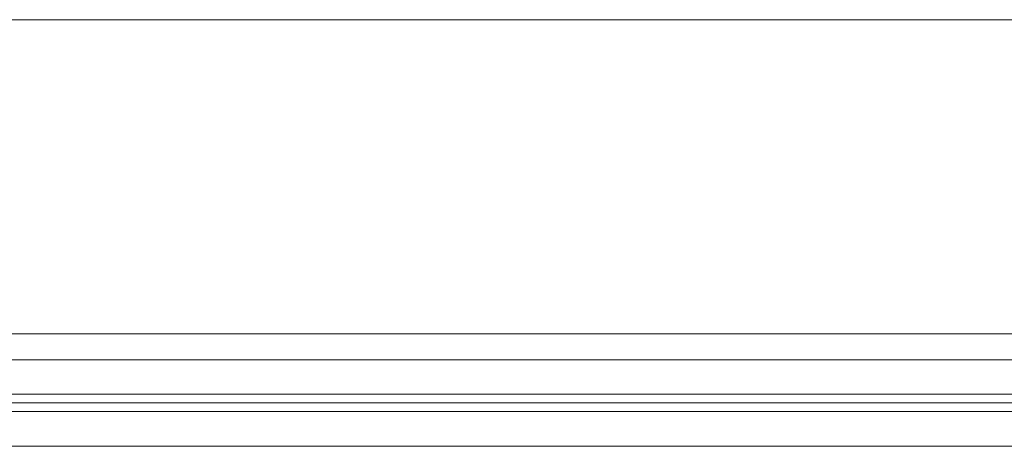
# Model space of a CAD drawing. Header units: metres. Extents: x -3.6 to 84.5, y -11 to 16.8.
# Tile 222 of 256: x 55.549 to 56.004, y -2.917 to -2.72. Entities that reach past the tile are written whole.
import ezdxf

# ---------------------------------------------------------------- set-up
doc = ezdxf.new("R2010")
doc.units = ezdxf.units.M
doc.header["$MEASUREMENT"] = 0
doc.layers.add('301 - Elemente.Linie', color=7, linetype='Continuous')
doc.layers.add('302 - Elemente.Schraffur', color=7, linetype='Continuous')

msp = doc.modelspace()

# ---------------------------------------------------------------- hatches: boundary and pattern name
at = {"layer": '302 - Elemente.Schraffur', "linetype": 'Continuous', "lineweight": 13}
h = msp.add_hatch(dxfattribs=at)
h.set_pattern_fill('Dielenboden_0001', style=0, pattern_type=2)
h.set_pattern_definition([(0, (0, 0), (0, 0.152), [])])
h.paths.add_polyline_path([(55.20999, -2.917), (58.07976, -2.917), (58.07976, -2.897), (55.20999, -2.897)])

# ---------------------------------------------------------------- linework, layer by layer
at = {"layer": '301 - Elemente.Linie', "color": 7, "linetype": 'Continuous', "lineweight": 5}
for p, q in [((58.01299, -2.865), (55.29699, -2.865)), ((55.29699, -2.877), (58.01299, -2.877)), ((58.01299, -2.877), (55.29699, -2.877)), ((55.29699, -2.893), (58.01299, -2.893)), ((58.01299, -2.893), (55.29699, -2.893)), ((55.29699, -2.901), (58.01299, -2.901)), ((58.01299, -2.901), (55.29699, -2.901))]:
    msp.add_line(p, q, dxfattribs=at)
at = {"layer": '301 - Elemente.Linie', "color": 253, "linetype": 'Continuous', "lineweight": 13, "true_color": 0xafafaf}
msp.add_lwpolyline([(55.30776, -2.72), (57.99777, -2.72)], dxfattribs=at)
at = {"layer": '302 - Elemente.Schraffur', "color": 7, "linetype": 'Continuous', "lineweight": 18}
msp.add_lwpolyline([(55.20999, -2.917), (58.07976, -2.917), (58.07976, -2.897), (55.20999, -2.897)], close=True, dxfattribs=at)

doc.saveas('drawing.dxf')
